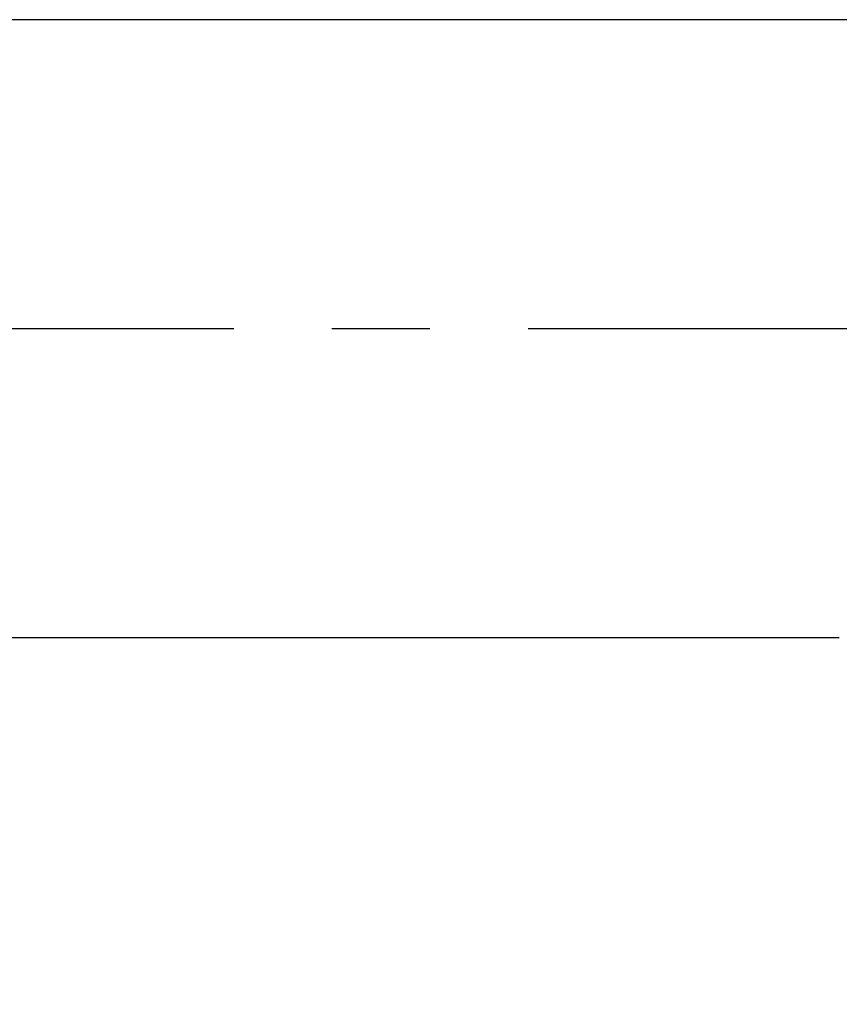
# Model space of a CAD drawing. Extents: x 29 to 411, y 54 to 283.
# Tile 3 of 12: x 183 to 204, y 216 to 241. Entities that reach past the tile are written whole.
import ezdxf

# ---------------------------------------------------------------- set-up
doc = ezdxf.new("R2010")
doc.units = 0
doc.linetypes.add('CENTERX2', pattern=[20.32, 12.7, -2.54, 2.54, -2.54])
doc.linetypes.add('HIDDEN', pattern=[1.905, 1.27, -0.635])
doc.layers.get('0').update_dxf_attribs({"linetype": 'CONTINUOUS'})
doc.layers.add('FORMATO', color=179, linetype='CONTINUOUS')
doc.styles.add('SLDTEXTSTYLE0', font='TXT', dxfattribs={"width": 0.75})
doc.dimstyles.new('SLDDIMSTYLE4', dxfattribs={"dimtxt": 3.5, "dimasz": 3.302, "dimexe": 0, "dimexo": 0.0625, "dimgap": 0.875, "dimtad": 1, "dimdec": 0, "dimrnd": 1e-09, "dimzin": 12, "dimtxsty": 'SLDTEXTSTYLE0', "dimsah": 1, "dimcen": 0.09, "dimazin": 3, "dimtfac": 1, "dimtdec": 0, "dimtofl": 0, "dimtmove": 0, "dimatfit": 3, "dimtolj": 1, "dimtzin": 12})

# ---------------------------------------------------------------- blocks, each defined once
blk = doc.blocks.new('_D_7')
at = {"layer": 'FORMATO'}
for p, q in [((298.107, 223.19), (298.107, 180.145)), ((49.257, 219.69), (49.257, 180.145)), ((298.107, 181.145), (49.257, 181.145))]:
    blk.add_line(p, q, dxfattribs=at)
for points in [[(49.257, 181.145), (52.559, 180.637), (52.559, 181.653)], [(298.107, 181.145), (294.805, 181.653), (294.805, 180.637)]]:
    blk.add_solid(points, dxfattribs=at)
at = {"layer": 'FORMATO', "insert": (156.735, 185.657), "char_height": 3.5, "attachment_point": 1, "style": 'SLDTEXTSTYLE0'}
blk.add_mtext('249', dxfattribs=at)

msp = doc.modelspace()

# ---------------------------------------------------------------- linework, layer by layer
at = {"color": 7, "linetype": 'CONTINUOUS'}
for p, q in [((204.4072, 241.1903), (56.1072, 241.1903)), ((56.1072, 225.1903), (204.4072, 225.1903))]:
    msp.add_line(p, q, dxfattribs=at)
at = {"color": 7, "linetype": 'HIDDEN'}
msp.add_line((250.8213, 241.1903), (204.4072, 241.1903), dxfattribs=at)
at = {"layer": 'FORMATO', "linetype": 'CENTERX2'}
msp.add_line((54.1072, 233.1903), (275.1072, 233.1903), dxfattribs=at)

# ---------------------------------------------------------------- dimensions: what is measured, and where the dimension line sits
at = {"layer": 'FORMATO'}
dim = msp.add_linear_dim(base=(49.2572, 181.1448), p1=(298.1072, 224.1903), p2=(49.2572, 220.6903), dimstyle='SLDDIMSTYLE4', dxfattribs=at)
dim.commit()
dim.dimension.update_dxf_attribs({"geometry": '_D_7', "text_midpoint": (160.6139, 181.1448), "dimtype": 160})

doc.saveas('drawing.dxf')
